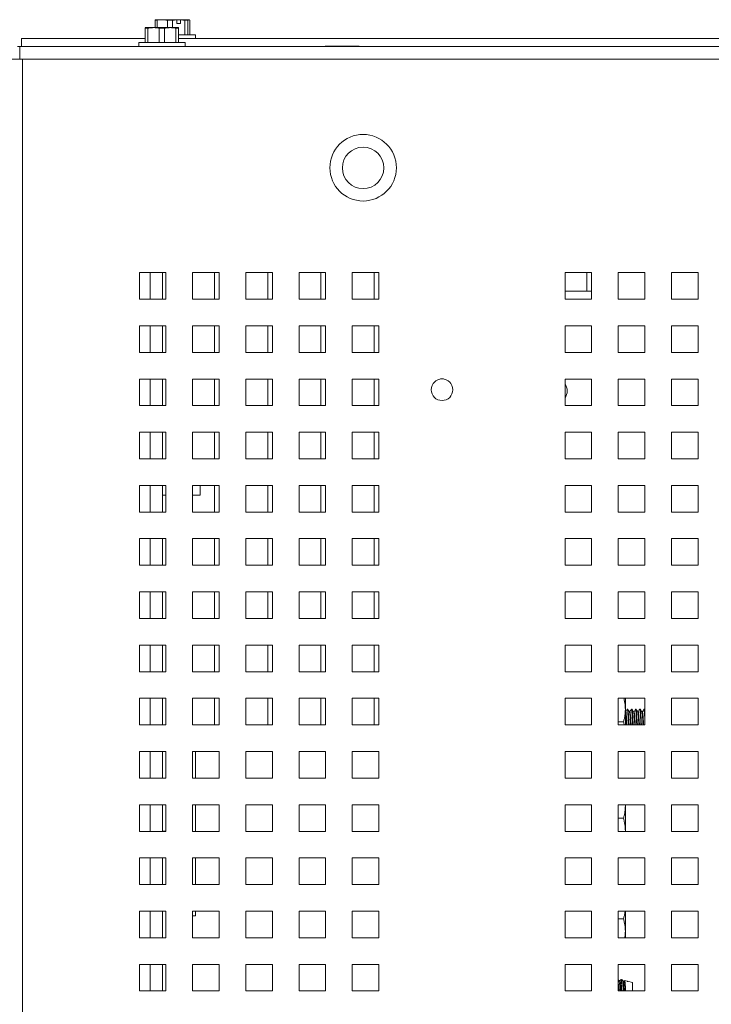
# Paper-space layout '2' of a CAD drawing. Header units: inches. Extents: x 1 to 109, y 1 to 85.
# Tile 29 of 70: x 84.61 to 88.95, y 24.68 to 30.84. Entities that reach past the tile are written whole.
import ezdxf

# ---------------------------------------------------------------- set-up
doc = ezdxf.new("R2010")
doc.units = ezdxf.units.IN
doc.header["$MEASUREMENT"] = 0
doc.layers.add('FORMAT', color=7, linetype='Continuous')
doc.styles.add('SLDTEXTSTYLE0', font='GOTHIC.TTF', dxfattribs={"width": 0.913})
doc.dimstyles.new('SLDDIMSTYLE5', dxfattribs={"dimtxt": 0.625, "dimasz": 0.65, "dimexe": 0, "dimexo": 0.0625, "dimgap": 0.15625, "dimtad": 0, "dimtih": 1, "dimtoh": 1, "dimdec": 1, "dimlfac": 1.2, "dimrnd": 1e-09, "dimzin": 12, "dimdsep": 46, "dimtxsty": 'SLDTEXTSTYLE0', "dimsah": 1, "dimcen": 0, "dimadec": 0, "dimazin": 3, "dimtfac": 1, "dimtdec": 1, "dimtofl": 0, "dimtmove": 0, "dimatfit": 3, "dimfxl": 1, "dimfrac": 2, "dimtolj": 1, "dimtzin": 12, "dimarcsym": 0})

# ---------------------------------------------------------------- blocks, each defined once
blk = doc.blocks.new('_D_63')
at = {"layer": 'FORMAT', "color": 1, "ltscale": 5}
for p, q in [((73.8641, 18.4526), (72.615, 17.2035)), ((72.615, 17.2035), (71.365, 17.2035))]:
    blk.add_line(p, q, dxfattribs=at)
blk.add_solid([(73.8641, 18.4526), (73.3338, 18.0637), (73.4752, 17.9223)], dxfattribs=at)
at = {"layer": 'FORMAT', "color": 1, "ltscale": 5, "char_height": 0.625, "attachment_point": 1, "style": 'SLDTEXTSTYLE0'}
for s, insert in [('19.2', (67.5274, 18.0018)), ('DOOR SWING', (65.8138, 17.0097))]:
    blk.add_mtext(s, dxfattribs=dict(at, insert=insert))

psp = doc.layouts.new('2')

# ---------------------------------------------------------------- linework, layer by layer
at = {"color": 7, "linetype": 'Continuous', "lineweight": 15, "ltscale": 5}
for p, q in [((85.4733, 30.8394), (85.4608, 30.8394)), ((85.4608, 30.7932), (85.4608, 30.8394)), ((85.5059, 30.8431), (85.4653, 30.8431)), ((85.5059, 30.8431), (85.4733, 30.8394)), ((85.4733, 30.8394), (85.4733, 30.7932)), ((85.5969, 30.8431), (85.5059, 30.8431)), ((85.5712, 30.8394), (85.5386, 30.8394)), ((85.5386, 30.7932), (85.5386, 30.8394)), ((85.5712, 30.8394), (85.5712, 30.7932)), ((85.5972, 30.8427), (85.5969, 30.8431)), ((85.6209, 30.8431), (85.5969, 30.8431)), ((85.5972, 30.8196), (85.5972, 30.8427)), ((85.6209, 30.8431), (85.6212, 30.8427)), ((85.6209, 30.8431), (85.6727, 30.8431)), ((85.6212, 30.8196), (85.6212, 30.8427)), ((85.6472, 30.7491), (85.6472, 30.8394)), ((85.6673, 30.8394), (85.6472, 30.8394)), ((85.6673, 30.8394), (85.6673, 30.7491)), ((85.6781, 30.7491), (85.6781, 30.8394)), ((85.4004, 30.7932), (85.3996, 30.7929)), ((85.416, 30.7896), (85.3996, 30.7896)), ((85.3996, 30.6992), (85.3996, 30.7896)), ((85.4004, 30.7932), (85.4517, 30.7932)), ((85.416, 30.7896), (85.416, 30.6992)), ((85.4517, 30.7932), (85.5558, 30.7932)), ((85.4873, 30.6992), (85.4873, 30.7896)), ((85.5202, 30.7896), (85.4873, 30.7896)), ((85.5202, 30.7896), (85.5202, 30.6992)), ((85.5558, 30.7932), (85.6071, 30.7932)), ((85.5915, 30.6992), (85.5915, 30.7896)), ((85.6079, 30.7896), (85.5915, 30.7896)), ((85.5972, 30.8196), (85.6212, 30.8196)), ((85.6079, 30.7929), (85.6071, 30.7932)), ((85.6079, 30.7896), (85.6079, 30.6992)), ((84.6243, 30.7256), (84.6243, 30.6757)), ((85.3996, 30.7256), (84.6243, 30.7256)), ((85.6248, 30.7491), (85.6079, 30.7491)), ((90.7188, 30.7256), (85.6079, 30.7256)), ((85.7144, 30.7491), (85.6248, 30.7491)), ((85.7144, 30.7256), (85.7144, 30.7491)), ((84.6128, 30.6757), (84.6001, 30.6757)), ((84.6128, 30.5968), (84.6128, 30.6757)), ((84.6128, 30.6757), (97.8419, 30.6757)), ((85.3588, 30.6992), (85.3588, 30.6757)), ((85.6488, 30.6992), (85.3588, 30.6992)), ((85.6488, 30.6757), (85.6488, 30.6992)), ((86.5272, 30.6774), (86.5272, 30.6757)), ((86.5272, 30.6774), (86.7405, 30.6774)), ((86.7405, 30.6757), (86.7405, 30.6774)), ((84.5505, 30.5968), (84.6128, 30.5968)), ((84.6128, 30.5968), (84.6294, 30.5968)), ((84.6294, 30.5968), (84.6294, 13.088)), ((97.8419, 30.5968), (84.6294, 30.5968)), ((85.5294, 29.2591), (85.3628, 29.2591)), ((85.3628, 29.2591), (85.3628, 29.0924)), ((85.5083, 29.2591), (85.5083, 29.0924)), ((85.5294, 29.0924), (85.5294, 29.2591)), ((85.8628, 29.2591), (85.6961, 29.2591)), ((85.6961, 29.2591), (85.6961, 29.0924)), ((85.8336, 29.2591), (85.8336, 29.0926)), ((85.8628, 29.0924), (85.8628, 29.2591)), ((86.1961, 29.2591), (86.0294, 29.2591)), ((86.0294, 29.2591), (86.0294, 29.0924)), ((86.1669, 29.2591), (86.1669, 29.0926)), ((86.1961, 29.0924), (86.1961, 29.2591)), ((86.5294, 29.2591), (86.3628, 29.2591)), ((86.3628, 29.2591), (86.3628, 29.0924)), ((86.5003, 29.2591), (86.5003, 29.0926)), ((86.5294, 29.0924), (86.5294, 29.2591)), ((86.8628, 29.2591), (86.6961, 29.2591)), ((86.6961, 29.2591), (86.6961, 29.0924)), ((86.8336, 29.2591), (86.8336, 29.0926)), ((86.8628, 29.0924), (86.8628, 29.2591)), ((88.1961, 29.2591), (88.0294, 29.2591)), ((88.0294, 29.2591), (88.0294, 29.0924)), ((88.1669, 29.2591), (88.1669, 29.1427)), ((88.1961, 29.0924), (88.1961, 29.2591)), ((88.5294, 29.2591), (88.3628, 29.2591)), ((88.3628, 29.2591), (88.3628, 29.0924)), ((88.5294, 29.0924), (88.5294, 29.2591)), ((88.8628, 29.2591), (88.6961, 29.2591)), ((88.6961, 29.2591), (88.6961, 29.0924)), ((88.8628, 29.0924), (88.8628, 29.2591)), ((88.1961, 29.1427), (88.0294, 29.1427)), ((85.3628, 29.0924), (85.5294, 29.0924)), ((85.5083, 29.0926), (85.5294, 29.0926)), ((85.6961, 29.0924), (85.8628, 29.0924)), ((85.8336, 29.0926), (85.8628, 29.0926)), ((86.0294, 29.0924), (86.1961, 29.0924)), ((86.1669, 29.0926), (86.1961, 29.0926)), ((86.3628, 29.0924), (86.5294, 29.0924)), ((86.5003, 29.0926), (86.5294, 29.0926)), ((86.6961, 29.0924), (86.8628, 29.0924)), ((86.8336, 29.0926), (86.8628, 29.0926)), ((88.0294, 29.0924), (88.1961, 29.0924)), ((88.3628, 29.0924), (88.5294, 29.0924)), ((88.6961, 29.0924), (88.8628, 29.0924)), ((85.5294, 28.9257), (85.3628, 28.9257)), ((85.3628, 28.9257), (85.3628, 28.7591)), ((85.5083, 28.9257), (85.5083, 28.7591)), ((85.5294, 28.7591), (85.5294, 28.9257)), ((85.8628, 28.9257), (85.6961, 28.9257)), ((85.6961, 28.9257), (85.6961, 28.7591)), ((85.8336, 28.9257), (85.8336, 28.7592)), ((85.8628, 28.7591), (85.8628, 28.9257)), ((86.1961, 28.9257), (86.0294, 28.9257)), ((86.0294, 28.9257), (86.0294, 28.7591)), ((86.1669, 28.9257), (86.1669, 28.7592)), ((86.1961, 28.7591), (86.1961, 28.9257)), ((86.5294, 28.9257), (86.3628, 28.9257)), ((86.3628, 28.9257), (86.3628, 28.7591)), ((86.5003, 28.9257), (86.5003, 28.7592)), ((86.5294, 28.7591), (86.5294, 28.9257)), ((86.8628, 28.9257), (86.6961, 28.9257)), ((86.6961, 28.9257), (86.6961, 28.7591)), ((86.8336, 28.9257), (86.8336, 28.7592)), ((86.8628, 28.7591), (86.8628, 28.9257)), ((88.1961, 28.9257), (88.0294, 28.9257)), ((88.0294, 28.9257), (88.0294, 28.7591)), ((88.1961, 28.7591), (88.1961, 28.9257)), ((88.5294, 28.9257), (88.3628, 28.9257)), ((88.3628, 28.9257), (88.3628, 28.7591)), ((88.5294, 28.7591), (88.5294, 28.9257)), ((88.8628, 28.9257), (88.6961, 28.9257)), ((88.6961, 28.9257), (88.6961, 28.7591)), ((88.8628, 28.7591), (88.8628, 28.9257)), ((85.3628, 28.7591), (85.5294, 28.7591)), ((85.5083, 28.7592), (85.5294, 28.7592)), ((85.6961, 28.7591), (85.8628, 28.7591)), ((85.8336, 28.7592), (85.8628, 28.7592)), ((86.0294, 28.7591), (86.1961, 28.7591)), ((86.1669, 28.7592), (86.1961, 28.7592)), ((86.3628, 28.7591), (86.5294, 28.7591)), ((86.5003, 28.7592), (86.5294, 28.7592)), ((86.6961, 28.7591), (86.8628, 28.7591)), ((86.8336, 28.7592), (86.8628, 28.7592)), ((88.0294, 28.7591), (88.1961, 28.7591)), ((88.3628, 28.7591), (88.5294, 28.7591)), ((88.6961, 28.7591), (88.8628, 28.7591)), ((85.5294, 28.5924), (85.3628, 28.5924)), ((85.3628, 28.5924), (85.3628, 28.4257)), ((85.5083, 28.5924), (85.5083, 28.4257)), ((85.5294, 28.4257), (85.5294, 28.5924)), ((85.8628, 28.5924), (85.6961, 28.5924)), ((85.6961, 28.5924), (85.6961, 28.4257)), ((85.8336, 28.5924), (85.8336, 28.4259)), ((85.8628, 28.4257), (85.8628, 28.5924)), ((86.1961, 28.5924), (86.0294, 28.5924)), ((86.0294, 28.5924), (86.0294, 28.4257)), ((86.1669, 28.5924), (86.1669, 28.4259)), ((86.1961, 28.4257), (86.1961, 28.5924)), ((86.5294, 28.5924), (86.3628, 28.5924)), ((86.3628, 28.5924), (86.3628, 28.4257)), ((86.5003, 28.5924), (86.5003, 28.4259)), ((86.5294, 28.4257), (86.5294, 28.5924)), ((86.8628, 28.5924), (86.6961, 28.5924)), ((86.6961, 28.5924), (86.6961, 28.4257)), ((86.8336, 28.5924), (86.8336, 28.4259)), ((86.8628, 28.4257), (86.8628, 28.5924)), ((87.2689, 28.5926), (87.2488, 28.5926)), ((88.1961, 28.5924), (88.0294, 28.5924)), ((88.0294, 28.5924), (88.0294, 28.4257)), ((88.1961, 28.4257), (88.1961, 28.5924)), ((88.5294, 28.5924), (88.3628, 28.5924)), ((88.3628, 28.5924), (88.3628, 28.4257)), ((88.5294, 28.4257), (88.5294, 28.5924)), ((88.8628, 28.5924), (88.6961, 28.5924)), ((88.6961, 28.5924), (88.6961, 28.4257)), ((88.8628, 28.4257), (88.8628, 28.5924)), ((85.3628, 28.4257), (85.5294, 28.4257)), ((85.5083, 28.4259), (85.5294, 28.4259)), ((85.6961, 28.4257), (85.8628, 28.4257)), ((85.8336, 28.4259), (85.8628, 28.4259)), ((86.0294, 28.4257), (86.1961, 28.4257)), ((86.1669, 28.4259), (86.1961, 28.4259)), ((86.3628, 28.4257), (86.5294, 28.4257)), ((86.5003, 28.4259), (86.5294, 28.4259)), ((86.6961, 28.4257), (86.8628, 28.4257)), ((86.8336, 28.4259), (86.8628, 28.4259)), ((88.0294, 28.4257), (88.1961, 28.4257)), ((88.3628, 28.4257), (88.5294, 28.4257)), ((88.6961, 28.4257), (88.8628, 28.4257)), ((85.5294, 28.2591), (85.3628, 28.2591)), ((85.3628, 28.2591), (85.3628, 28.0924)), ((85.5083, 28.2591), (85.5083, 28.0924)), ((85.5294, 28.0924), (85.5294, 28.2591)), ((85.8628, 28.2591), (85.6961, 28.2591)), ((85.6961, 28.2591), (85.6961, 28.0924)), ((85.8336, 28.2591), (85.8336, 28.0926)), ((85.8628, 28.0924), (85.8628, 28.2591)), ((86.1961, 28.2591), (86.0294, 28.2591)), ((86.0294, 28.2591), (86.0294, 28.0924)), ((86.1669, 28.2591), (86.1669, 28.0926)), ((86.1961, 28.0924), (86.1961, 28.2591)), ((86.5294, 28.2591), (86.3628, 28.2591)), ((86.3628, 28.2591), (86.3628, 28.0924)), ((86.5003, 28.2591), (86.5003, 28.0926)), ((86.5294, 28.0924), (86.5294, 28.2591)), ((86.8628, 28.2591), (86.6961, 28.2591)), ((86.6961, 28.2591), (86.6961, 28.0924)), ((86.8336, 28.2591), (86.8336, 28.0926)), ((86.8628, 28.0924), (86.8628, 28.2591)), ((88.1961, 28.2591), (88.0294, 28.2591)), ((88.0294, 28.2591), (88.0294, 28.0924)), ((88.1961, 28.0924), (88.1961, 28.2591)), ((88.5294, 28.2591), (88.3628, 28.2591)), ((88.3628, 28.2591), (88.3628, 28.0924)), ((88.5294, 28.0924), (88.5294, 28.2591)), ((88.8628, 28.2591), (88.6961, 28.2591)), ((88.6961, 28.2591), (88.6961, 28.0924)), ((88.8628, 28.0924), (88.8628, 28.2591)), ((85.3628, 28.0924), (85.5294, 28.0924)), ((85.5083, 28.0926), (85.5294, 28.0926)), ((85.6961, 28.0924), (85.8628, 28.0924)), ((85.8336, 28.0926), (85.8628, 28.0926)), ((86.0294, 28.0924), (86.1961, 28.0924)), ((86.1669, 28.0926), (86.1961, 28.0926)), ((86.3628, 28.0924), (86.5294, 28.0924)), ((86.5003, 28.0926), (86.5294, 28.0926)), ((86.6961, 28.0924), (86.8628, 28.0924)), ((86.8336, 28.0926), (86.8628, 28.0926)), ((88.0294, 28.0924), (88.1961, 28.0924)), ((88.3628, 28.0924), (88.5294, 28.0924)), ((88.6961, 28.0924), (88.8628, 28.0924)), ((85.5294, 27.9257), (85.3628, 27.9257)), ((85.3628, 27.9257), (85.3628, 27.7591)), ((85.5083, 27.9257), (85.5083, 27.7591)), ((85.5294, 27.7591), (85.5294, 27.9257)), ((85.8628, 27.9257), (85.6961, 27.9257)), ((85.6961, 27.9257), (85.6961, 27.7591)), ((85.7443, 27.9257), (85.7443, 27.8655)), ((85.8336, 27.9257), (85.8336, 27.7592)), ((85.8628, 27.7591), (85.8628, 27.9257)), ((86.1961, 27.9257), (86.0294, 27.9257)), ((86.0294, 27.9257), (86.0294, 27.7591)), ((86.1669, 27.9257), (86.1669, 27.7592)), ((86.1961, 27.7591), (86.1961, 27.9257)), ((86.5294, 27.9257), (86.3628, 27.9257)), ((86.3628, 27.9257), (86.3628, 27.7591)), ((86.5003, 27.9257), (86.5003, 27.7592)), ((86.5294, 27.7591), (86.5294, 27.9257)), ((86.8628, 27.9257), (86.6961, 27.9257)), ((86.6961, 27.9257), (86.6961, 27.7591)), ((86.8336, 27.9257), (86.8336, 27.7592)), ((86.8628, 27.7591), (86.8628, 27.9257)), ((88.1961, 27.9257), (88.0294, 27.9257)), ((88.0294, 27.9257), (88.0294, 27.7591)), ((88.1961, 27.7591), (88.1961, 27.9257)), ((88.5294, 27.9257), (88.3628, 27.9257)), ((88.3628, 27.9257), (88.3628, 27.7591)), ((88.5294, 27.7591), (88.5294, 27.9257)), ((88.8628, 27.9257), (88.6961, 27.9257)), ((88.6961, 27.9257), (88.6961, 27.7591)), ((88.8628, 27.7591), (88.8628, 27.9257)), ((85.5083, 27.8655), (85.5294, 27.8655)), ((85.6961, 27.8655), (85.7443, 27.8655)), ((85.3628, 27.7591), (85.5294, 27.7591)), ((85.5083, 27.7592), (85.5294, 27.7592)), ((85.6961, 27.7591), (85.8628, 27.7591)), ((85.8336, 27.7592), (85.8628, 27.7592)), ((86.0294, 27.7591), (86.1961, 27.7591)), ((86.1669, 27.7592), (86.1961, 27.7592)), ((86.3628, 27.7591), (86.5294, 27.7591)), ((86.5003, 27.7592), (86.5294, 27.7592)), ((86.6961, 27.7591), (86.8628, 27.7591)), ((86.8336, 27.7592), (86.8628, 27.7592)), ((88.0294, 27.7591), (88.1961, 27.7591)), ((88.3628, 27.7591), (88.5294, 27.7591)), ((88.6961, 27.7591), (88.8628, 27.7591)), ((85.5294, 27.5924), (85.3628, 27.5924)), ((85.3628, 27.5924), (85.3628, 27.4257)), ((85.5083, 27.5924), (85.5083, 27.4257)), ((85.5294, 27.4257), (85.5294, 27.5924)), ((85.8628, 27.5924), (85.6961, 27.5924)), ((85.6961, 27.5924), (85.6961, 27.4257)), ((85.8336, 27.5924), (85.8336, 27.4259)), ((85.8628, 27.4257), (85.8628, 27.5924)), ((86.1961, 27.5924), (86.0294, 27.5924)), ((86.0294, 27.5924), (86.0294, 27.4257)), ((86.1669, 27.5924), (86.1669, 27.4259)), ((86.1961, 27.4257), (86.1961, 27.5924)), ((86.5294, 27.5924), (86.3628, 27.5924)), ((86.3628, 27.5924), (86.3628, 27.4257)), ((86.5003, 27.5924), (86.5003, 27.4259)), ((86.5294, 27.4257), (86.5294, 27.5924)), ((86.8628, 27.5924), (86.6961, 27.5924)), ((86.6961, 27.5924), (86.6961, 27.4257)), ((86.8336, 27.5924), (86.8336, 27.4259)), ((86.8628, 27.4257), (86.8628, 27.5924)), ((88.1961, 27.5924), (88.0294, 27.5924)), ((88.0294, 27.5924), (88.0294, 27.4257)), ((88.1961, 27.4257), (88.1961, 27.5924)), ((88.5294, 27.5924), (88.3628, 27.5924)), ((88.3628, 27.5924), (88.3628, 27.4257)), ((88.5294, 27.4257), (88.5294, 27.5924)), ((88.8628, 27.5924), (88.6961, 27.5924)), ((88.6961, 27.5924), (88.6961, 27.4257)), ((88.8628, 27.4257), (88.8628, 27.5924)), ((85.3628, 27.4257), (85.5294, 27.4257)), ((85.5083, 27.4259), (85.5294, 27.4259)), ((85.6961, 27.4257), (85.8628, 27.4257)), ((85.8336, 27.4259), (85.8628, 27.4259)), ((86.0294, 27.4257), (86.1961, 27.4257)), ((86.1669, 27.4259), (86.1961, 27.4259)), ((86.3628, 27.4257), (86.5294, 27.4257)), ((86.5003, 27.4259), (86.5294, 27.4259)), ((86.6961, 27.4257), (86.8628, 27.4257)), ((86.8336, 27.4259), (86.8628, 27.4259)), ((88.0294, 27.4257), (88.1961, 27.4257)), ((88.3628, 27.4257), (88.5294, 27.4257)), ((88.6961, 27.4257), (88.8628, 27.4257)), ((85.5294, 27.2591), (85.3628, 27.2591)), ((85.3628, 27.2591), (85.3628, 27.0924)), ((85.5083, 27.2591), (85.5083, 27.0924)), ((85.5294, 27.0924), (85.5294, 27.2591)), ((85.8628, 27.2591), (85.6961, 27.2591)), ((85.6961, 27.2591), (85.6961, 27.0924)), ((85.8336, 27.2591), (85.8336, 27.0926)), ((85.8628, 27.0924), (85.8628, 27.2591)), ((86.1961, 27.2591), (86.0294, 27.2591)), ((86.0294, 27.2591), (86.0294, 27.0924)), ((86.1669, 27.2591), (86.1669, 27.0926)), ((86.1961, 27.0924), (86.1961, 27.2591)), ((86.5294, 27.2591), (86.3628, 27.2591)), ((86.3628, 27.2591), (86.3628, 27.0924)), ((86.5003, 27.2591), (86.5003, 27.0926)), ((86.5294, 27.0924), (86.5294, 27.2591)), ((86.8628, 27.2591), (86.6961, 27.2591)), ((86.6961, 27.2591), (86.6961, 27.0924)), ((86.8336, 27.2591), (86.8336, 27.0926)), ((86.8628, 27.0924), (86.8628, 27.2591)), ((88.1961, 27.2591), (88.0294, 27.2591)), ((88.0294, 27.2591), (88.0294, 27.0924)), ((88.1961, 27.0924), (88.1961, 27.2591)), ((88.5294, 27.2591), (88.3628, 27.2591)), ((88.3628, 27.2591), (88.3628, 27.0924)), ((88.5294, 27.0924), (88.5294, 27.2591)), ((88.8628, 27.2591), (88.6961, 27.2591)), ((88.6961, 27.2591), (88.6961, 27.0924)), ((88.8628, 27.0924), (88.8628, 27.2591)), ((85.3628, 27.0924), (85.5294, 27.0924)), ((85.5083, 27.0926), (85.5294, 27.0926)), ((85.6961, 27.0924), (85.8628, 27.0924)), ((85.8336, 27.0926), (85.8628, 27.0926)), ((86.0294, 27.0924), (86.1961, 27.0924)), ((86.1669, 27.0926), (86.1961, 27.0926)), ((86.3628, 27.0924), (86.5294, 27.0924)), ((86.5003, 27.0926), (86.5294, 27.0926)), ((86.6961, 27.0924), (86.8628, 27.0924)), ((86.8336, 27.0926), (86.8628, 27.0926)), ((88.0294, 27.0924), (88.1961, 27.0924)), ((88.3628, 27.0924), (88.5294, 27.0924)), ((88.6961, 27.0924), (88.8628, 27.0924)), ((85.5294, 26.9257), (85.3628, 26.9257)), ((85.3628, 26.9257), (85.3628, 26.7591)), ((85.5083, 26.9257), (85.5083, 26.7591)), ((85.5294, 26.7591), (85.5294, 26.9257)), ((85.8628, 26.9257), (85.6961, 26.9257)), ((85.6961, 26.9257), (85.6961, 26.7591)), ((85.8336, 26.9257), (85.8336, 26.7592)), ((85.8628, 26.7591), (85.8628, 26.9257)), ((86.1961, 26.9257), (86.0294, 26.9257)), ((86.0294, 26.9257), (86.0294, 26.7591)), ((86.1669, 26.9257), (86.1669, 26.7592)), ((86.1961, 26.7591), (86.1961, 26.9257)), ((86.5294, 26.9257), (86.3628, 26.9257)), ((86.3628, 26.9257), (86.3628, 26.7591)), ((86.5003, 26.9257), (86.5003, 26.7592)), ((86.5294, 26.7591), (86.5294, 26.9257)), ((86.8628, 26.9257), (86.6961, 26.9257)), ((86.6961, 26.9257), (86.6961, 26.7591)), ((86.8336, 26.9257), (86.8336, 26.7592)), ((86.8628, 26.7591), (86.8628, 26.9257)), ((88.1961, 26.9257), (88.0294, 26.9257)), ((88.0294, 26.9257), (88.0294, 26.7591)), ((88.1961, 26.7591), (88.1961, 26.9257)), ((88.5294, 26.9257), (88.3628, 26.9257)), ((88.3628, 26.9257), (88.3628, 26.7591)), ((88.5294, 26.7591), (88.5294, 26.9257)), ((88.8628, 26.9257), (88.6961, 26.9257)), ((88.6961, 26.9257), (88.6961, 26.7591)), ((88.8628, 26.7591), (88.8628, 26.9257)), ((85.3628, 26.7591), (85.5294, 26.7591)), ((85.5083, 26.7592), (85.5294, 26.7592)), ((85.6961, 26.7591), (85.8628, 26.7591)), ((85.8336, 26.7592), (85.8628, 26.7592)), ((86.0294, 26.7591), (86.1961, 26.7591)), ((86.1669, 26.7592), (86.1961, 26.7592)), ((86.3628, 26.7591), (86.5294, 26.7591)), ((86.5003, 26.7592), (86.5294, 26.7592)), ((86.6961, 26.7591), (86.8628, 26.7591)), ((86.8336, 26.7592), (86.8628, 26.7592)), ((88.0294, 26.7591), (88.1961, 26.7591)), ((88.3628, 26.7591), (88.5294, 26.7591)), ((88.6961, 26.7591), (88.8628, 26.7591)), ((85.5294, 26.5924), (85.3628, 26.5924)), ((85.3628, 26.5924), (85.3628, 26.4257)), ((85.5083, 26.5924), (85.5083, 26.4257)), ((85.5294, 26.4257), (85.5294, 26.5924)), ((85.8628, 26.5924), (85.6961, 26.5924)), ((85.6961, 26.5924), (85.6961, 26.4257)), ((85.8336, 26.5924), (85.8336, 26.4259)), ((85.8628, 26.4257), (85.8628, 26.5924)), ((86.1961, 26.5924), (86.0294, 26.5924)), ((86.0294, 26.5924), (86.0294, 26.4257)), ((86.1669, 26.5924), (86.1669, 26.4259)), ((86.1961, 26.4257), (86.1961, 26.5924)), ((86.5294, 26.5924), (86.3628, 26.5924)), ((86.3628, 26.5924), (86.3628, 26.4257)), ((86.5003, 26.5924), (86.5003, 26.4259)), ((86.5294, 26.4257), (86.5294, 26.5924)), ((86.8628, 26.5924), (86.6961, 26.5924)), ((86.6961, 26.5924), (86.6961, 26.4257)), ((86.8336, 26.5924), (86.8336, 26.4259)), ((86.8628, 26.4257), (86.8628, 26.5924)), ((88.1961, 26.5924), (88.0294, 26.5924)), ((88.0294, 26.5924), (88.0294, 26.4257)), ((88.1961, 26.4257), (88.1961, 26.5924)), ((88.5294, 26.5924), (88.3628, 26.5924)), ((88.3628, 26.5924), (88.3628, 26.4257)), ((88.4076, 26.5924), (88.4076, 26.5233)), ((88.5294, 26.4257), (88.5294, 26.5924)), ((88.8628, 26.5924), (88.6961, 26.5924)), ((88.6961, 26.5924), (88.6961, 26.4257)), ((88.8628, 26.4257), (88.8628, 26.5924)), ((88.4076, 26.5233), (88.4076, 26.4257)), ((88.423, 26.5243), (88.4197, 26.5243)), ((88.449, 26.5243), (88.4457, 26.5243)), ((88.475, 26.5243), (88.4718, 26.5243)), ((88.5011, 26.5243), (88.4978, 26.5243)), ((88.5271, 26.5243), (88.5239, 26.5243)), ((88.5294, 26.5207), (88.5276, 26.5239)), ((88.4099, 26.5074), (88.4076, 26.5074)), ((88.436, 26.5074), (88.433, 26.5074)), ((88.462, 26.5074), (88.459, 26.5074)), ((88.4881, 26.5074), (88.4851, 26.5074)), ((88.5141, 26.5074), (88.5111, 26.5074)), ((85.3628, 26.4257), (85.5294, 26.4257)), ((85.5083, 26.4259), (85.5294, 26.4259)), ((85.6961, 26.4257), (85.8628, 26.4257)), ((85.8336, 26.4259), (85.8628, 26.4259)), ((86.0294, 26.4257), (86.1961, 26.4257)), ((86.1669, 26.4259), (86.1961, 26.4259)), ((86.3628, 26.4257), (86.5294, 26.4257)), ((86.5003, 26.4259), (86.5294, 26.4259)), ((86.6961, 26.4257), (86.8628, 26.4257)), ((86.8336, 26.4259), (86.8628, 26.4259)), ((88.0294, 26.4257), (88.1961, 26.4257)), ((88.3963, 26.4452), (88.3628, 26.4452)), ((88.3628, 26.4257), (88.5294, 26.4257)), ((88.4272, 26.4257), (88.4262, 26.4452)), ((88.4295, 26.4452), (88.4262, 26.4452)), ((88.4305, 26.4257), (88.4295, 26.4452)), ((88.4533, 26.4257), (88.4523, 26.4452)), ((88.4555, 26.4452), (88.4523, 26.4452)), ((88.4565, 26.4257), (88.4555, 26.4452)), ((88.4793, 26.4257), (88.4783, 26.4452)), ((88.4815, 26.4452), (88.4783, 26.4452)), ((88.4826, 26.4257), (88.4815, 26.4452)), ((88.5054, 26.4257), (88.5043, 26.4452)), ((88.5076, 26.4452), (88.5043, 26.4452)), ((88.5086, 26.4257), (88.5076, 26.4452)), ((88.6961, 26.4257), (88.8628, 26.4257)), ((85.5294, 26.2591), (85.3628, 26.2591)), ((85.3628, 26.2591), (85.3628, 26.0924)), ((85.5083, 26.2591), (85.5083, 26.0924)), ((85.5294, 26.0924), (85.5294, 26.2591)), ((85.8628, 26.2591), (85.6961, 26.2591)), ((85.6961, 26.2591), (85.6961, 26.0924)), ((85.7151, 26.0924), (85.7151, 26.2591)), ((85.8628, 26.0924), (85.8628, 26.2591)), ((86.1961, 26.2591), (86.0294, 26.2591)), ((86.0294, 26.2591), (86.0294, 26.0924)), ((86.1961, 26.0924), (86.1961, 26.2591)), ((86.5294, 26.2591), (86.3628, 26.2591)), ((86.3628, 26.2591), (86.3628, 26.0924)), ((86.5294, 26.0924), (86.5294, 26.2591)), ((86.8628, 26.2591), (86.6961, 26.2591)), ((86.6961, 26.2591), (86.6961, 26.0924)), ((86.8628, 26.0924), (86.8628, 26.2591)), ((88.1961, 26.2591), (88.0294, 26.2591)), ((88.0294, 26.2591), (88.0294, 26.0924)), ((88.1961, 26.0924), (88.1961, 26.2591)), ((88.5294, 26.2591), (88.3628, 26.2591)), ((88.3628, 26.2591), (88.3628, 26.0924)), ((88.5294, 26.0924), (88.5294, 26.2591)), ((88.8628, 26.2591), (88.6961, 26.2591)), ((88.6961, 26.2591), (88.6961, 26.0924)), ((88.8628, 26.0924), (88.8628, 26.2591)), ((85.3628, 26.0924), (85.5294, 26.0924)), ((85.5083, 26.0926), (85.5294, 26.0926)), ((85.6961, 26.0924), (85.8628, 26.0924)), ((86.0294, 26.0924), (86.1961, 26.0924)), ((86.3628, 26.0924), (86.5294, 26.0924)), ((86.6961, 26.0924), (86.8628, 26.0924)), ((88.0294, 26.0924), (88.1961, 26.0924)), ((88.3628, 26.0924), (88.5294, 26.0924)), ((88.6961, 26.0924), (88.8628, 26.0924)), ((85.5294, 25.9257), (85.3628, 25.9257)), ((85.3628, 25.9257), (85.3628, 25.7591)), ((85.5083, 25.9257), (85.5083, 25.7591)), ((85.5294, 25.7591), (85.5294, 25.9257)), ((85.8628, 25.9257), (85.6961, 25.9257)), ((85.6961, 25.9257), (85.6961, 25.7591)), ((85.7151, 25.7591), (85.7151, 25.9257)), ((85.8628, 25.7591), (85.8628, 25.9257)), ((86.1961, 25.9257), (86.0294, 25.9257)), ((86.0294, 25.9257), (86.0294, 25.7591)), ((86.1961, 25.7591), (86.1961, 25.9257)), ((86.5294, 25.9257), (86.3628, 25.9257)), ((86.3628, 25.9257), (86.3628, 25.7591)), ((86.5294, 25.7591), (86.5294, 25.9257)), ((86.8628, 25.9257), (86.6961, 25.9257)), ((86.6961, 25.9257), (86.6961, 25.7591)), ((86.8628, 25.7591), (86.8628, 25.9257)), ((88.1961, 25.9257), (88.0294, 25.9257)), ((88.0294, 25.9257), (88.0294, 25.7591)), ((88.1961, 25.7591), (88.1961, 25.9257)), ((88.5294, 25.9257), (88.3628, 25.9257)), ((88.3628, 25.9257), (88.3628, 25.7591)), ((88.4073, 25.9257), (88.4076, 25.9191)), ((88.4076, 25.9257), (88.4076, 25.9191)), ((88.4076, 25.9191), (88.4076, 25.7629)), ((88.5294, 25.7591), (88.5294, 25.9257)), ((88.8628, 25.9257), (88.6961, 25.9257)), ((88.6961, 25.9257), (88.6961, 25.7591)), ((88.8628, 25.7591), (88.8628, 25.9257)), ((88.3963, 25.841), (88.3628, 25.841)), ((85.3628, 25.7591), (85.5294, 25.7591)), ((85.5083, 25.7592), (85.5294, 25.7592)), ((85.6961, 25.7591), (85.8628, 25.7591)), ((86.0294, 25.7591), (86.1961, 25.7591)), ((86.3628, 25.7591), (86.5294, 25.7591)), ((86.6961, 25.7591), (86.8628, 25.7591)), ((88.0294, 25.7591), (88.1961, 25.7591)), ((88.3628, 25.7591), (88.5294, 25.7591)), ((88.4076, 25.7629), (88.4076, 25.7591)), ((88.6961, 25.7591), (88.8628, 25.7591)), ((85.5294, 25.5924), (85.3628, 25.5924)), ((85.3628, 25.5924), (85.3628, 25.4257)), ((85.5083, 25.5924), (85.5083, 25.4257)), ((85.5294, 25.4257), (85.5294, 25.5924)), ((85.8628, 25.5924), (85.6961, 25.5924)), ((85.6961, 25.5924), (85.6961, 25.4257)), ((85.7151, 25.4257), (85.7151, 25.5924)), ((85.8628, 25.4257), (85.8628, 25.5924)), ((86.1961, 25.5924), (86.0294, 25.5924)), ((86.0294, 25.5924), (86.0294, 25.4257)), ((86.1961, 25.4257), (86.1961, 25.5924)), ((86.5294, 25.5924), (86.3628, 25.5924)), ((86.3628, 25.5924), (86.3628, 25.4257)), ((86.5294, 25.4257), (86.5294, 25.5924)), ((86.8628, 25.5924), (86.6961, 25.5924)), ((86.6961, 25.5924), (86.6961, 25.4257)), ((86.8628, 25.4257), (86.8628, 25.5924)), ((88.1961, 25.5924), (88.0294, 25.5924)), ((88.0294, 25.5924), (88.0294, 25.4257)), ((88.1961, 25.4257), (88.1961, 25.5924)), ((88.5294, 25.5924), (88.3628, 25.5924)), ((88.3628, 25.5924), (88.3628, 25.4257)), ((88.5294, 25.4257), (88.5294, 25.5924)), ((88.8628, 25.5924), (88.6961, 25.5924)), ((88.6961, 25.5924), (88.6961, 25.4257)), ((88.8628, 25.4257), (88.8628, 25.5924)), ((85.3628, 25.4257), (85.5294, 25.4257)), ((85.5083, 25.4259), (85.5294, 25.4259)), ((85.6961, 25.4257), (85.8628, 25.4257)), ((86.0294, 25.4257), (86.1961, 25.4257)), ((86.3628, 25.4257), (86.5294, 25.4257)), ((86.6961, 25.4257), (86.8628, 25.4257)), ((88.0294, 25.4257), (88.1961, 25.4257)), ((88.3628, 25.4257), (88.5294, 25.4257)), ((88.6961, 25.4257), (88.8628, 25.4257)), ((85.5294, 25.2591), (85.3628, 25.2591)), ((85.3628, 25.2591), (85.3628, 25.0924)), ((85.5083, 25.2591), (85.5083, 25.0924)), ((85.5294, 25.0924), (85.5294, 25.2591)), ((85.8628, 25.2591), (85.6961, 25.2591)), ((85.6961, 25.2591), (85.6961, 25.0924)), ((85.6961, 25.2307), (85.7151, 25.2307)), ((85.7151, 25.2307), (85.7151, 25.2591)), ((85.8628, 25.0924), (85.8628, 25.2591)), ((86.1961, 25.2591), (86.0294, 25.2591)), ((86.0294, 25.2591), (86.0294, 25.0924)), ((86.1961, 25.0924), (86.1961, 25.2591)), ((86.5294, 25.2591), (86.3628, 25.2591)), ((86.3628, 25.2591), (86.3628, 25.0924)), ((86.5294, 25.0924), (86.5294, 25.2591)), ((86.8628, 25.2591), (86.6961, 25.2591)), ((86.6961, 25.2591), (86.6961, 25.0924)), ((86.8628, 25.0924), (86.8628, 25.2591)), ((88.1961, 25.2591), (88.0294, 25.2591)), ((88.0294, 25.2591), (88.0294, 25.0924)), ((88.1961, 25.0924), (88.1961, 25.2591)), ((88.5294, 25.2591), (88.3628, 25.2591)), ((88.3628, 25.2591), (88.3628, 25.0924)), ((88.4076, 25.2591), (88.4076, 25.1343)), ((88.5294, 25.0924), (88.5294, 25.2591)), ((88.8628, 25.2591), (88.6961, 25.2591)), ((88.6961, 25.2591), (88.6961, 25.0924)), ((88.8628, 25.0924), (88.8628, 25.2591)), ((88.3963, 25.2112), (88.3628, 25.2112)), ((88.4076, 25.1343), (88.4076, 25.0924)), ((85.3628, 25.0924), (85.5294, 25.0924)), ((85.5083, 25.0926), (85.5294, 25.0926)), ((85.6961, 25.0924), (85.8628, 25.0924)), ((86.0294, 25.0924), (86.1961, 25.0924)), ((86.3628, 25.0924), (86.5294, 25.0924)), ((86.6961, 25.0924), (86.8628, 25.0924)), ((88.0294, 25.0924), (88.1961, 25.0924)), ((88.3628, 25.0924), (88.5294, 25.0924)), ((88.6961, 25.0924), (88.8628, 25.0924)), ((85.5294, 24.9257), (85.3628, 24.9257)), ((85.3628, 24.9257), (85.3628, 24.7591)), ((85.5083, 24.9257), (85.5083, 24.7591)), ((85.5294, 24.7591), (85.5294, 24.9257)), ((85.8628, 24.9257), (85.6961, 24.9257)), ((85.6961, 24.9257), (85.6961, 24.7591)), ((85.8628, 24.7591), (85.8628, 24.9257)), ((86.1961, 24.9257), (86.0294, 24.9257)), ((86.0294, 24.9257), (86.0294, 24.7591)), ((86.1961, 24.7591), (86.1961, 24.9257)), ((86.5294, 24.9257), (86.3628, 24.9257)), ((86.3628, 24.9257), (86.3628, 24.7591)), ((86.5294, 24.7591), (86.5294, 24.9257)), ((86.8628, 24.9257), (86.6961, 24.9257)), ((86.6961, 24.9257), (86.6961, 24.7591)), ((86.8628, 24.7591), (86.8628, 24.9257)), ((88.1961, 24.9257), (88.0294, 24.9257)), ((88.0294, 24.9257), (88.0294, 24.7591)), ((88.1961, 24.7591), (88.1961, 24.9257)), ((88.5294, 24.9257), (88.3628, 24.9257)), ((88.3628, 24.9257), (88.3628, 24.7591)), ((88.5294, 24.7591), (88.5294, 24.9257)), ((88.8628, 24.9257), (88.6961, 24.9257)), ((88.6961, 24.9257), (88.6961, 24.7591)), ((88.8628, 24.7591), (88.8628, 24.9257)), ((88.3691, 24.8252), (88.3671, 24.8218)), ((88.3743, 24.8202), (88.368, 24.8202)), ((88.3731, 24.8254), (88.3718, 24.8257)), ((88.3718, 24.8202), (88.3718, 24.8257)), ((88.3751, 24.8222), (88.3734, 24.8252)), ((88.3884, 24.8296), (88.3809, 24.8317)), ((88.4003, 24.8202), (88.3941, 24.8202)), ((88.403, 24.8253), (88.4027, 24.8249)), ((88.4195, 24.8208), (88.4033, 24.8254)), ((88.4526, 24.8114), (88.4215, 24.8202)), ((88.4215, 24.8161), (88.4215, 24.8202)), ((88.4526, 24.7591), (88.4526, 24.8114)), ((85.3628, 24.7591), (85.5294, 24.7591)), ((85.5083, 24.7592), (85.5294, 24.7592)), ((85.6961, 24.7591), (85.8628, 24.7591)), ((86.0294, 24.7591), (86.1961, 24.7591)), ((86.3628, 24.7591), (86.5294, 24.7591)), ((86.6961, 24.7591), (86.8628, 24.7591)), ((88.0294, 24.7591), (88.1961, 24.7591)), ((88.3628, 24.7591), (88.5294, 24.7591)), ((88.6961, 24.7591), (88.8628, 24.7591))]:
    psp.add_line(p, q, dxfattribs=at)
at = {"color": 8, "linetype": 'Continuous', "lineweight": 15, "ltscale": 5}
for p, q in [((85.4294, 29.0924), (85.4294, 29.2591)), ((85.4294, 28.7591), (85.4294, 28.9257)), ((85.4294, 28.4257), (85.4294, 28.5924)), ((85.4294, 28.0924), (85.4294, 28.2591)), ((85.4294, 27.7591), (85.4294, 27.9257)), ((85.4294, 27.4257), (85.4294, 27.5924)), ((85.4294, 27.0924), (85.4294, 27.2591)), ((85.4294, 26.7591), (85.4294, 26.9257)), ((85.4294, 26.4257), (85.4294, 26.5924)), ((85.4294, 26.0924), (85.4294, 26.2591)), ((85.4294, 25.7591), (85.4294, 25.9257)), ((85.4294, 25.4257), (85.4294, 25.5924)), ((85.4294, 25.0924), (85.4294, 25.2591)), ((85.4294, 24.7591), (85.4294, 24.9257))]:
    psp.add_line(p, q, dxfattribs=at)
at = {"color": 7, "linetype": 'Continuous', "lineweight": 15, "ltscale": 25}
for centre, radius in [((86.7644, 29.9157), 0.2083), ((86.7644, 29.9147), 0.13), ((87.2588, 28.5254), 0.0679)]:
    psp.add_circle(centre, radius, dxfattribs=at)
psp.add_arc((87.9649, 28.5176), 0.0783, 325.51526, 34.48474, dxfattribs=at)
at = {"color": 7, "linetype": 'Continuous', "lineweight": 15, "ltscale": 5}
for points, knots in [([(85.4608, 30.8394), (85.4616, 30.8405), (85.4634, 30.8426), (85.4653, 30.8429), (85.4662, 30.8431)], [0, 0, 0, 0, 0.498714, 1, 1, 1, 1]), ([(85.5386, 30.8394), (85.5359, 30.84), (85.5318, 30.8408), (85.5264, 30.8416), (85.5196, 30.8425), (85.5128, 30.843), (85.5073, 30.8431), (85.5059, 30.8431)], [0, 0, 0, 0, 0.249093, 0.373777, 0.498241, 0.874399, 1, 1, 1, 1]), ([(85.5972, 30.8427), (85.5954, 30.8426), (85.5917, 30.8423), (85.5863, 30.8417), (85.5809, 30.841), (85.5759, 30.8403), (85.5726, 30.8397), (85.5712, 30.8394)], [0, 0, 0, 0, 0.207658, 0.415436, 0.62356, 0.831801, 1, 1, 1, 1]), ([(85.6472, 30.8394), (85.6451, 30.8398), (85.6408, 30.8406), (85.6343, 30.8415), (85.6278, 30.8422), (85.6234, 30.8425), (85.6212, 30.8427)], [0, 0, 0, 0, 0.249529, 0.499227, 0.749506, 1, 1, 1, 1]), ([(85.6727, 30.8431), (85.672, 30.843), (85.6705, 30.8427), (85.6687, 30.8412), (85.6676, 30.8398), (85.6673, 30.8394)], [0, 0, 0, 0, 0.3737403, 0.8117209, 1, 1, 1, 1]), ([(85.6781, 30.8394), (85.6775, 30.8401), (85.6762, 30.8417), (85.6744, 30.8429), (85.6731, 30.843), (85.6727, 30.8431)], [0, 0, 0, 0, 0.311392, 0.74892, 1, 1, 1, 1]), ([(85.4517, 30.7932), (85.4472, 30.7931), (85.4375, 30.7929), (85.4256, 30.7914), (85.4183, 30.79), (85.416, 30.7896)], [0, 0, 0, 0, 0.373761, 0.811724, 1, 1, 1, 1]), ([(85.4873, 30.7896), (85.4836, 30.7903), (85.4748, 30.7919), (85.4629, 30.793), (85.4547, 30.7932), (85.4517, 30.7932)], [0, 0, 0, 0, 0.311385, 0.748894, 1, 1, 1, 1]), ([(85.5558, 30.7932), (85.5514, 30.7931), (85.5417, 30.7929), (85.5298, 30.7914), (85.5224, 30.79), (85.5202, 30.7896)], [0, 0, 0, 0, 0.373751, 0.811727, 1, 1, 1, 1]), ([(85.5915, 30.7896), (85.5878, 30.7903), (85.579, 30.7919), (85.5671, 30.793), (85.5588, 30.7932), (85.5558, 30.7932)], [0, 0, 0, 0, 0.311404, 0.748915, 1, 1, 1, 1]), ([(88.3985, 26.5924), (88.3993, 26.589), (88.4018, 26.5792), (88.4047, 26.5628), (88.4071, 26.5431), (88.4074, 26.5299), (88.4076, 26.5233)], [0, 0, 0, 0, 0.148958, 0.430515, 0.71467, 1, 1, 1, 1]), ([(88.4076, 26.5233), (88.4074, 26.5172), (88.4072, 26.5051), (88.405, 26.4859), (88.4016, 26.4659), (88.3981, 26.4521), (88.3963, 26.4452)], [0, 0, 0, 0, 0.230463, 0.461779, 0.730462, 1, 1, 1, 1]), ([(88.4192, 26.5237), (88.4175, 26.5209), (88.4144, 26.5155), (88.4112, 26.51), (88.4097, 26.5074)], [0, 0, 0, 0, 0.521146, 1, 1, 1, 1]), ([(88.4262, 26.4452), (88.4257, 26.4554), (88.4246, 26.4762), (88.4229, 26.5027), (88.4214, 26.5196), (88.4201, 26.5264), (88.4194, 26.5232), (88.4192, 26.5224)], [0, 0, 0, 0, 0.230195, 0.466429, 0.693322, 0.927507, 1, 1, 1, 1]), ([(88.4295, 26.4452), (88.4289, 26.4554), (88.4279, 26.4763), (88.4261, 26.5024), (88.4247, 26.5207), (88.4235, 26.5231), (88.423, 26.5243)], [0, 0, 0, 0, 0.248187, 0.502885, 0.747511, 1, 1, 1, 1]), ([(88.4331, 26.5072), (88.4314, 26.51), (88.4282, 26.5157), (88.4249, 26.5213), (88.4232, 26.5242)], [0, 0, 0, 0, 0.499828, 1, 1, 1, 1]), ([(88.4455, 26.5242), (88.4438, 26.5213), (88.4406, 26.5157), (88.4373, 26.5102), (88.4357, 26.5074)], [0, 0, 0, 0, 0.5077089, 1, 1, 1, 1]), ([(88.4523, 26.4452), (88.4517, 26.4554), (88.4507, 26.4762), (88.4489, 26.5027), (88.4474, 26.5195), (88.4462, 26.5264), (88.4456, 26.5237), (88.4455, 26.5233)], [0, 0, 0, 0, 0.238351, 0.482954, 0.717885, 0.960367, 1, 1, 1, 1]), ([(88.4555, 26.4452), (88.455, 26.4554), (88.4539, 26.4763), (88.4522, 26.5024), (88.4507, 26.5207), (88.4496, 26.5231), (88.449, 26.5243)], [0, 0, 0, 0, 0.2481872, 0.5028847, 0.747511, 1, 1, 1, 1]), ([(88.4594, 26.5068), (88.4577, 26.5096), (88.4544, 26.5153), (88.4511, 26.521), (88.4495, 26.5238)], [0, 0, 0, 0, 0.499642, 1, 1, 1, 1]), ([(88.4713, 26.5238), (88.4697, 26.521), (88.4665, 26.5155), (88.4633, 26.51), (88.4618, 26.5074)], [0, 0, 0, 0, 0.516808, 1, 1, 1, 1]), ([(88.4783, 26.4452), (88.4778, 26.4554), (88.4767, 26.4762), (88.4749, 26.5027), (88.4735, 26.5196), (88.4722, 26.5264), (88.4715, 26.5233), (88.4713, 26.5226)], [0, 0, 0, 0, 0.231447, 0.468966, 0.697092, 0.932551, 1, 1, 1, 1]), ([(88.4815, 26.4452), (88.481, 26.4554), (88.48, 26.4763), (88.4782, 26.5024), (88.4767, 26.5207), (88.4756, 26.5231), (88.475, 26.5243)], [0, 0, 0, 0, 0.2481872, 0.5028847, 0.747511, 1, 1, 1, 1]), ([(88.4852, 26.5071), (88.4836, 26.5099), (88.4803, 26.5156), (88.477, 26.5212), (88.4754, 26.5241)], [0, 0, 0, 0, 0.499884, 1, 1, 1, 1]), ([(88.4974, 26.5239), (88.4957, 26.5211), (88.4926, 26.5156), (88.4893, 26.5101), (88.4878, 26.5074)], [0, 0, 0, 0, 0.515998, 1, 1, 1, 1]), ([(88.5043, 26.4452), (88.5038, 26.4554), (88.5028, 26.4762), (88.501, 26.5027), (88.4995, 26.5196), (88.4982, 26.5264), (88.4975, 26.5234), (88.4974, 26.5227)], [0, 0, 0, 0, 0.233118, 0.472351, 0.702125, 0.939283, 1, 1, 1, 1]), ([(88.5076, 26.4452), (88.5071, 26.4554), (88.506, 26.4763), (88.5042, 26.5024), (88.5028, 26.5207), (88.5017, 26.5231), (88.5011, 26.5243)], [0, 0, 0, 0, 0.2481872, 0.5028847, 0.747511, 1, 1, 1, 1]), ([(88.5114, 26.507), (88.5097, 26.5098), (88.5064, 26.5155), (88.5031, 26.5212), (88.5015, 26.524)], [0, 0, 0, 0, 0.499666, 1, 1, 1, 1]), ([(88.5236, 26.5242), (88.5219, 26.5213), (88.5187, 26.5157), (88.5155, 26.5102), (88.5139, 26.5074)], [0, 0, 0, 0, 0.506866, 1, 1, 1, 1]), ([(88.5294, 26.4631), (88.5292, 26.4672), (88.5285, 26.4817), (88.527, 26.5027), (88.5256, 26.5195), (88.5243, 26.5264), (88.5237, 26.5237), (88.5236, 26.5233)], [0, 0, 0, 0, 0.112003, 0.3971555, 0.6710318, 0.9537112, 1, 1, 1, 1]), ([(88.5294, 26.5112), (88.5292, 26.5138), (88.5285, 26.5226), (88.5277, 26.5236), (88.5271, 26.5243)], [0, 0, 0, 0, 0.285915, 1, 1, 1, 1]), ([(88.4145, 26.4257), (88.4141, 26.4322), (88.4131, 26.4464), (88.4116, 26.4698), (88.4098, 26.4899), (88.4086, 26.5026), (88.4078, 26.5043), (88.4076, 26.5048)], [0, 0, 0, 0, 0.19037, 0.422325, 0.660382, 0.888996, 1, 1, 1, 1]), ([(88.4177, 26.4257), (88.4173, 26.4322), (88.4163, 26.4464), (88.4149, 26.4697), (88.4131, 26.4902), (88.4116, 26.5046), (88.4105, 26.5065), (88.4099, 26.5074)], [0, 0, 0, 0, 0.16922, 0.375405, 0.587015, 0.79023, 1, 1, 1, 1]), ([(88.4405, 26.4257), (88.4401, 26.4322), (88.4391, 26.4464), (88.4377, 26.4697), (88.4359, 26.4901), (88.4345, 26.5038), (88.4335, 26.5056), (88.4331, 26.5064)], [0, 0, 0, 0, 0.176621, 0.391825, 0.61269, 0.824794, 1, 1, 1, 1]), ([(88.4438, 26.4257), (88.4434, 26.4322), (88.4424, 26.4464), (88.4409, 26.4697), (88.4391, 26.4902), (88.4377, 26.5046), (88.4365, 26.5065), (88.436, 26.5074)], [0, 0, 0, 0, 0.16922, 0.375405, 0.587015, 0.790231, 1, 1, 1, 1]), ([(88.4666, 26.4257), (88.4661, 26.4322), (88.4652, 26.4464), (88.4637, 26.4697), (88.4619, 26.49), (88.4606, 26.5033), (88.4597, 26.5051), (88.4593, 26.5058)], [0, 0, 0, 0, 0.1821323, 0.4040517, 0.6318094, 0.8505321, 1, 1, 1, 1]), ([(88.4698, 26.4257), (88.4694, 26.4322), (88.4684, 26.4464), (88.467, 26.4697), (88.4652, 26.4902), (88.4637, 26.5046), (88.4626, 26.5065), (88.462, 26.5074)], [0, 0, 0, 0, 0.16922, 0.375405, 0.587015, 0.79023, 1, 1, 1, 1]), ([(88.4926, 26.4257), (88.4922, 26.4322), (88.4912, 26.4464), (88.4897, 26.4697), (88.488, 26.4901), (88.4866, 26.5037), (88.4856, 26.5055), (88.4852, 26.5062)], [0, 0, 0, 0, 0.178264, 0.395468, 0.618388, 0.832464, 1, 1, 1, 1]), ([(88.4959, 26.4257), (88.4954, 26.4322), (88.4945, 26.4464), (88.493, 26.4697), (88.4912, 26.4902), (88.4898, 26.5046), (88.4886, 26.5065), (88.4881, 26.5074)], [0, 0, 0, 0, 0.169219, 0.375405, 0.587015, 0.79023, 1, 1, 1, 1]), ([(88.5187, 26.4257), (88.5182, 26.4322), (88.5173, 26.4464), (88.5158, 26.4697), (88.514, 26.4901), (88.5127, 26.5035), (88.5117, 26.5053), (88.5113, 26.506)], [0, 0, 0, 0, 0.180162, 0.39968, 0.624973, 0.841329, 1, 1, 1, 1]), ([(88.5219, 26.4257), (88.5215, 26.4322), (88.5205, 26.4464), (88.519, 26.4697), (88.5173, 26.4902), (88.5158, 26.5046), (88.5147, 26.5065), (88.5141, 26.5074)], [0, 0, 0, 0, 0.16922, 0.375405, 0.587015, 0.79023, 1, 1, 1, 1]), ([(88.3963, 26.4452), (88.398, 26.4388), (88.3998, 26.4324), (88.401, 26.4258), (88.401, 26.4257)], [0, 0, 0, 0, 0.986931, 1, 1, 1, 1]), ([(88.4076, 25.9191), (88.4074, 25.913), (88.4072, 25.9009), (88.405, 25.8818), (88.4016, 25.8617), (88.3981, 25.8479), (88.3963, 25.841)], [0, 0, 0, 0, 0.230454, 0.461779, 0.73046, 1, 1, 1, 1]), ([(88.3963, 25.841), (88.3979, 25.8346), (88.4012, 25.8218), (88.4047, 25.8024), (88.4071, 25.7827), (88.4074, 25.7695), (88.4076, 25.7629)], [0, 0, 0, 0, 0.2481668, 0.4969002, 0.7479312, 1, 1, 1, 1]), ([(88.4056, 25.2591), (88.4054, 25.2573), (88.4045, 25.2483), (88.4015, 25.2323), (88.398, 25.2183), (88.3963, 25.2112)], [0, 0, 0, 0, 0.112328, 0.555458, 1, 1, 1, 1]), ([(88.3963, 25.2112), (88.3979, 25.205), (88.4012, 25.1924), (88.4047, 25.1733), (88.4071, 25.1539), (88.4074, 25.1409), (88.4076, 25.1343)], [0, 0, 0, 0, 0.248166, 0.496897, 0.747927, 1, 1, 1, 1]), ([(88.4076, 25.1343), (88.4074, 25.1284), (88.4071, 25.1164), (88.4057, 25.1024), (88.4043, 25.0944), (88.4039, 25.0924)], [0, 0, 0, 0, 0.425365, 0.852333, 1, 1, 1, 1]), ([(88.3684, 24.8196), (88.367, 24.822), (88.3651, 24.8252), (88.3633, 24.8284), (88.3628, 24.8293)], [0, 0, 0, 0, 0.735646, 1, 1, 1, 1]), ([(88.3628, 24.8147), (88.3628, 24.8138), (88.3635, 24.8076), (88.3648, 24.789), (88.3659, 24.7698), (88.3665, 24.7602), (88.3665, 24.7591)], [0, 0, 0, 0, 0.075802, 0.516141, 0.94518, 1, 1, 1, 1]), ([(88.3683, 24.819), (88.3688, 24.818), (88.3698, 24.8158), (88.3711, 24.803), (88.3729, 24.7847), (88.3741, 24.7685), (88.3747, 24.7604), (88.3748, 24.7591)], [0, 0, 0, 0, 0.198932, 0.444897, 0.701059, 0.950635, 1, 1, 1, 1]), ([(88.3691, 24.8241), (88.3692, 24.8248), (88.3698, 24.8269), (88.3706, 24.8249), (88.3711, 24.8213), (88.3712, 24.8202)], [0, 0, 0, 0, 0.243457, 0.768591, 1, 1, 1, 1]), ([(88.3731, 24.8254), (88.3732, 24.8253), (88.3735, 24.8251), (88.3739, 24.8243), (88.3743, 24.823), (88.3747, 24.8218), (88.3748, 24.821), (88.3748, 24.821)], [0, 0, 0, 0, 0.25197, 0.434852, 0.742343, 0.992292, 1, 1, 1, 1]), ([(88.3813, 24.8328), (88.38, 24.8306), (88.3776, 24.8264), (88.3751, 24.8222), (88.374, 24.8202)], [0, 0, 0, 0, 0.5260428, 1, 1, 1, 1]), ([(88.3743, 24.8197), (88.3743, 24.8199), (88.375, 24.8212), (88.3762, 24.8157), (88.3776, 24.8033), (88.3794, 24.7846), (88.3806, 24.7685), (88.3812, 24.7604), (88.3813, 24.7591)], [0, 0, 0, 0, 0.031057, 0.264272, 0.490174, 0.725442, 0.954662, 1, 1, 1, 1]), ([(88.3869, 24.7591), (88.3867, 24.7619), (88.3865, 24.767), (88.3861, 24.774), (88.3857, 24.7811), (88.3853, 24.7881), (88.3849, 24.7947), (88.3844, 24.8011), (88.384, 24.8071), (88.3836, 24.8125), (88.3832, 24.8174), (88.3829, 24.8217), (88.3825, 24.8254), (88.3821, 24.8282), (88.3817, 24.8303), (88.3813, 24.8314), (88.3808, 24.8319), (88.3806, 24.8315), (88.3804, 24.8313)], [0, 0, 0, 0, 0.0732164, 0.1310862, 0.1765377, 0.2570278, 0.3154027, 0.3612163, 0.4423552, 0.5012193, 0.5470286, 0.6281618, 0.6870079, 0.7446723, 0.8147735, 0.8739884, 0.9322122, 1, 1, 1, 1]), ([(88.3884, 24.8296), (88.3884, 24.8296), (88.3886, 24.8297), (88.389, 24.829), (88.3896, 24.8277), (88.3901, 24.8255), (88.3907, 24.8225), (88.3912, 24.8188), (88.3917, 24.8144), (88.3923, 24.8094), (88.3929, 24.804), (88.3935, 24.798), (88.394, 24.7921), (88.3946, 24.7855), (88.3952, 24.7787), (88.3957, 24.7717), (88.3962, 24.7654), (88.3965, 24.7614), (88.3967, 24.7591)], [0, 0, 0, 0, 0.008967, 0.07409, 0.137127, 0.213781, 0.278548, 0.341573, 0.418239, 0.483046, 0.545077, 0.620517, 0.684279, 0.733527, 0.820748, 0.884027, 0.933276, 1, 1, 1, 1]), ([(88.3944, 24.8196), (88.3933, 24.8216), (88.3915, 24.8247), (88.3897, 24.8278), (88.389, 24.8289)], [0, 0, 0, 0, 0.62949, 1, 1, 1, 1]), ([(88.3944, 24.819), (88.3948, 24.818), (88.3958, 24.8158), (88.3972, 24.803), (88.399, 24.7847), (88.4001, 24.7685), (88.4007, 24.7604), (88.4008, 24.7591)], [0, 0, 0, 0, 0.198941, 0.444903, 0.701061, 0.950636, 1, 1, 1, 1]), ([(88.4027, 24.8249), (88.4023, 24.8242), (88.4014, 24.8227), (88.4005, 24.8211), (88.4, 24.8202)], [0, 0, 0, 0, 0.410908, 1, 1, 1, 1]), ([(88.4003, 24.8197), (88.4004, 24.8199), (88.401, 24.8212), (88.4022, 24.8157), (88.4037, 24.8033), (88.4055, 24.7846), (88.4066, 24.7685), (88.4072, 24.7604), (88.4073, 24.7591)], [0, 0, 0, 0, 0.031057, 0.264272, 0.490173, 0.725442, 0.954661, 1, 1, 1, 1]), ([(88.4093, 24.7591), (88.4093, 24.7597), (88.409, 24.7632), (88.4087, 24.7687), (88.4083, 24.7752), (88.4079, 24.7816), (88.4075, 24.7878), (88.4071, 24.7937), (88.4067, 24.7994), (88.4063, 24.8047), (88.4058, 24.81), (88.4055, 24.8142), (88.4051, 24.8177), (88.4048, 24.8203), (88.4044, 24.8227), (88.4039, 24.8244), (88.4036, 24.8253), (88.4034, 24.8253), (88.4033, 24.8253)], [0, 0, 0, 0, 0.020342, 0.105621, 0.167465, 0.216191, 0.302466, 0.365039, 0.413919, 0.500992, 0.564031, 0.637636, 0.699955, 0.762953, 0.812272, 0.900095, 0.963664, 1, 1, 1, 1]), ([(88.4197, 24.8206), (88.4198, 24.8206), (88.42, 24.8205), (88.4203, 24.8199), (88.4208, 24.8189), (88.4211, 24.8177), (88.4214, 24.8165), (88.4215, 24.8161)], [0, 0, 0, 0, 0.118098, 0.367215, 0.524497, 0.840825, 1, 1, 1, 1]), ([(88.3628, 24.7678), (88.3629, 24.766), (88.363, 24.763), (88.3632, 24.7602), (88.3633, 24.7591)], [0, 0, 0, 0, 0.618813, 1, 1, 1, 1])]:
    psp.add_open_spline(points, degree=3, knots=knots, dxfattribs=at)

# ---------------------------------------------------------------- dimensions: what is measured, and where the dimension line sits
at = {"layer": 'FORMAT', "color": 1, "ltscale": 5}
dim = psp.add_radius_dim(center=(85.1711, 29.7596), mpoint=(73.8641, 18.4526), text='<>\\PDOOR SWING', dimstyle='SLDDIMSTYLE5', override={"dimpost": '<>'}, dxfattribs=at)
dim.commit()
dim.dimension.update_dxf_attribs({"geometry": '_D_63', "text_midpoint": (68.5894, 17.2035), "dimtype": 164})

doc.saveas('drawing.dxf')
